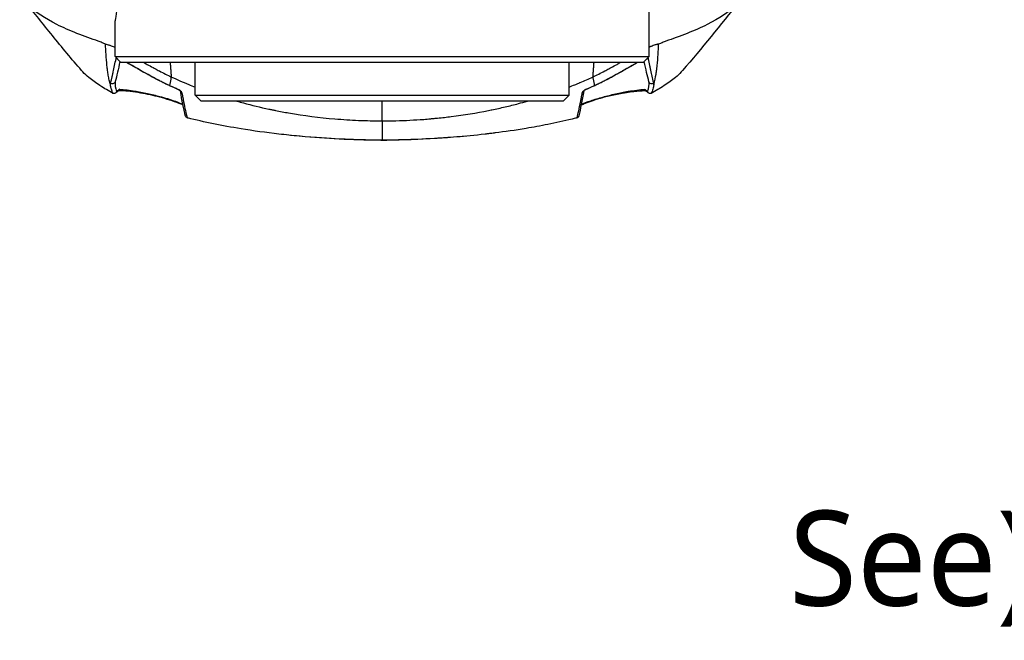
# Model space of a CAD drawing. Header units: millimetres. Extents: x 0 to 4378, y 0 to 2376.
# Tile 76 of 211: x 745 to 910, y 1810 to 1915. Entities that reach past the tile are written whole.
import ezdxf

# ---------------------------------------------------------------- set-up
doc = ezdxf.new("R2010")
doc.units = ezdxf.units.MM
doc.header["$LTSCALE"] = 0.2
doc.styles.add('Rainbow-5.0 Style', font='malgunsl.ttf')

# ---------------------------------------------------------------- blocks, each defined once
blk = doc.blocks.new('Blk$A26K1-2P24J')
for p, q in [((45, -261.05), (45, -235.85)), ((-45, -261.05), (-45, -255.25)), ((-45, -261.05), (45, -261.05)), ((-44, -262.05), (-45, -261.05)), ((44, -262.05), (-44, -262.05)), ((-31.5, -267.55), (-31.5, -262.05)), ((31.5, -267.55), (31.5, -262.05)), ((44, -262.05), (45, -261.05)), ((-46.29, -263.11), (-46.29, -263.11)), ((-46.22, -263.67), (-46.22, -263.67)), ((46.22, -263.67), (46.22, -263.67)), ((46.29, -263.11), (46.29, -263.11)), ((-45.37, -264), (-45.37, -264)), ((-45.35, -263.86), (-45.35, -263.86)), ((44.97, -265.29), (44.97, -265.29)), ((45.35, -263.86), (45.35, -263.86)), ((45.37, -264), (45.37, -264)), ((-35.76, -265.94), (-35.71, -265.96)), ((-35.72, -265.99), (-35.67, -266.01)), ((35.66, -266.01), (35.72, -265.99)), ((35.71, -265.96), (35.76, -265.94)), ((-31.5, -267.55), (31.5, -267.55)), ((-30.5, -268.55), (-31.5, -267.55)), ((30.5, -268.55), (-30.5, -268.55)), ((0, -271.87), (0, -268.55)), ((30.5, -268.55), (31.5, -267.55)), ((33.73, -267.15), (33.73, -267.13)), ((33.73, -267.16), (33.73, -267.15)), ((0, -271.87), (0, -275.12))]:
    blk.add_line(p, q)
for centre, major_axis, ratio, start_param, end_param in [((-44.52, -261.01), (-0.491, 0.096), 0.945703, 1.082905, 1.638991), ((44.52, -261.01), (-0.491, -0.096), 0.945703, 1.502602, 2.058688), ((-39.91, -267.31), (5.3, 0.5), 0.354336, 2.480041, 2.684546), ((-35.5, -265.54), (-0.211, -0.453), 0.380188, 5.953317, 6.283487), ((-35.5, -265.54), (-0.211, -0.453), 0.380188, 0.000302, 0.00108), ((-35.46, -265.56), (-0.209, -0.454), 0.380822, 5.95198, 6.282422), ((-34.08, -266.17), (-0.198, -0.459), 0.364936, 5.953795, 6.283315), ((-33.5, -266.74), (-0.493, -0.086), 0.928478, 0.032487, 0.924176), ((33.5, -266.74), (0.493, -0.086), 0.928445, 5.358953, 6.252899), ((33.5, -266.73), (0.491, -0.093), 0.926984, 5.371329, 6.256303), ((34.09, -266.16), (0.195, -0.46), 0.381683, 0, 0.331966), ((34.09, -266.16), (0.195, -0.46), 0.381683, 6.282973, 6.283185), ((35.46, -265.56), (0.209, -0.454), 0.378144, 0.000229, 0.330407), ((35.46, -265.56), (0.209, -0.454), 0.378144, 6.283185, 6.283414), ((35.51, -265.54), (0.21, -0.454), 0.380116, 0.000963, 0.330496), ((35.51, -265.54), (0.21, -0.454), 0.380116, 0.000186, 0.000963), ((39.89, -267.32), (5.31, -0.49), 0.354358, 0.456307, 0.647615), ((-33.75, -267.14), (-0.0209, 0.0822), 0.21347, 4.57957, 4.708283)]:
    blk.add_ellipse(centre, major_axis=major_axis, ratio=ratio, start_param=start_param, end_param=end_param)
for points, knots in [([(-45, -255.25), (-45, -255.25), (-44.96, -255.04), (-44.82, -254.21), (-44.72, -253.58), (-44.53, -252.12), (-44.43, -251.2), (-44.29, -249.18), (-44.25, -248.08), (-44.25, -246.02), (-44.29, -244.92), (-44.43, -242.9), (-44.53, -241.98), (-44.72, -240.52), (-44.82, -239.89), (-44.96, -239.06), (-45, -238.85), (-45, -238.85)], [-8.457134, -8.457134, -8.457134, -8.457134, -8.155099, -8.155099, -7.853064, -7.853064, -7.551018, -7.551018, -7.248972, -7.248972, -6.946926, -6.946926, -6.644881, -6.644881, -6.342845, -6.342845, -6.04081, -6.04081, -6.04081, -6.04081]), ([(-46.6, -258.94), (-46.79, -258.85), (-46.98, -258.78), (-47.4, -258.61), (-47.64, -258.52), (-48.95, -258.04), (-50.17, -257.62), (-52.62, -256.67), (-53.75, -256.16), (-56.83, -254.63), (-58.46, -253.55), (-60.12, -251.89), (-60.53, -251.34), (-60.91, -250.57), (-61, -250.36), (-61.06, -250.16)], [0.00001, 0.00001, 0.00001, 0.00001, 0.094285, 0.094285, 0.214486, 0.214486, 0.975917, 0.975917, 1.707465, 1.707465, 3.160894, 3.160894, 3.896261, 3.896261, 4.164786, 4.164786, 4.164786, 4.164786]), ([(61.06, -250.16), (61, -250.36), (60.91, -250.57), (60.53, -251.34), (60.12, -251.89), (58.46, -253.55), (56.83, -254.63), (53.75, -256.16), (52.62, -256.67), (50.17, -257.62), (48.95, -258.04), (47.64, -258.52), (47.4, -258.61), (46.98, -258.78), (46.79, -258.85), (46.6, -258.94)], [9.546767, 9.546767, 9.546767, 9.546767, 9.711844, 9.711844, 10.163914, 10.163914, 11.057416, 11.057416, 11.507138, 11.507138, 11.975231, 11.975231, 12.049125, 12.049125, 12.107072, 12.107072, 12.107072, 12.107072]), ([(-50.64, -263.38), (-52.31, -261.49), (-53.94, -259.49), (-57.08, -255.61), (-58.61, -253.7), (-60.15, -251.8)], [0, 0, 0, 0, 0.803875, 0.803875, 1.564232, 1.564232, 1.564232, 1.564232]), ([(-45.79, -265.79), (-45.86, -265.54), (-45.92, -265.28), (-45.98, -265.01), (-46.04, -264.75), (-46.09, -264.46), (-46.14, -264.2), (-46.18, -263.94), (-46.22, -263.67), (-46.26, -263.39), (-46.29, -263.11), (-46.32, -262.85), (-46.36, -262.54), (-46.48, -261.3), (-46.54, -260.08), (-46.6, -258.94)], [0, 0, 0, 0, 0.125, 0.125, 0.125, 0.25, 0.25, 0.25, 0.375, 0.375, 0.375, 0.5, 0.5, 0.5, 1, 1, 1, 1]), ([(-46.6, -258.94), (-46.56, -258.95), (-46.46, -258.97), (-46.31, -259.01), (-46.23, -259.03), (-46.14, -259.06), (-46.02, -259.09), (-45.97, -259.11), (-45.91, -259.13), (-45.85, -259.15), (-45.78, -259.17), (-45.69, -259.2), (-45.64, -259.22), (-45.53, -259.26), (-45.42, -259.3), (-45.32, -259.34), (-45.21, -259.38), (-45.1, -259.42), (-45, -259.47)], [0, 0, 0, 0, 0.25, 0.25, 0.25, 0.375, 0.375, 0.375, 0.4375, 0.4375, 0.4375, 0.5, 0.5, 0.5, 0.6316584, 0.6316584, 0.6316584, 0.7719607, 0.7719607, 0.7719607, 0.7719607]), ([(46.6, -258.94), (46.58, -258.94), (46.56, -258.95), (46.54, -258.95), (46.51, -258.96), (46.49, -258.96), (46.46, -258.97), (46.45, -258.97), (46.43, -258.98), (46.42, -258.98), (46.4, -258.98), (46.39, -258.99), (46.38, -258.99), (46.35, -259), (46.32, -259), (46.29, -259.01), (46.27, -259.02), (46.24, -259.03), (46.21, -259.03), (46.15, -259.05), (46.1, -259.07), (46.04, -259.09), (45.92, -259.12), (45.8, -259.16), (45.68, -259.2), (45.56, -259.25), (45.44, -259.29), (45.32, -259.34), (45.26, -259.36), (45.21, -259.38), (45.16, -259.4), (45.12, -259.42), (45.08, -259.43), (45.04, -259.45), (45.03, -259.45), (45.01, -259.46), (45, -259.47)], [0, 0, 0, 0, 0.0336168, 0.0336168, 0.0336168, 0.0765447, 0.0765447, 0.0765447, 0.0980554, 0.0980554, 0.0980554, 0.1195966, 0.1195966, 0.1195966, 0.1627694, 0.1627694, 0.1627694, 0.2060599, 0.2060599, 0.2060599, 0.2929807, 0.2929807, 0.2929807, 0.4680841, 0.4680841, 0.4680841, 0.6446699, 0.6446699, 0.6446699, 0.7201354, 0.7201354, 0.7201354, 0.7716931, 0.7716931, 0.7716931, 0.7924728, 0.7924728, 0.7924728, 0.7924728]), ([(45.79, -265.79), (45.96, -265.15), (46.08, -264.55), (46.17, -264), (46.21, -263.73), (46.25, -263.46), (46.28, -263.22), (46.29, -263.1), (46.31, -262.98), (46.32, -262.87), (46.33, -262.81), (46.33, -262.76), (46.34, -262.7), (46.34, -262.67), (46.34, -262.65), (46.35, -262.62), (46.35, -262.59), (46.35, -262.58), (46.36, -262.54), (46.48, -261.29), (46.54, -260.07), (46.6, -258.94)], [0, 0, 0, 0, 0.25, 0.25, 0.25, 0.375, 0.375, 0.375, 0.4375, 0.4375, 0.4375, 0.46875, 0.46875, 0.46875, 0.484375, 0.484375, 0.484375, 0.5, 0.5, 0.5, 1, 1, 1, 1]), ([(-45.75, -265.54), (-45.71, -265.4), (-45.68, -265.26), (-45.62, -265.03), (-45.6, -264.95), (-45.56, -264.8), (-45.55, -264.73), (-45.48, -264.46), (-45.44, -264.29), (-45.39, -264.04), (-45.37, -263.96), (-45.33, -263.79), (-45.32, -263.72), (-45.15, -262.97), (-44.99, -262.21), (-44.83, -261.37)], [0, 0, 0, 0, 0.125, 0.125, 0.1875, 0.1875, 0.25, 0.25, 0.375, 0.375, 0.4375, 0.4375, 0.5, 0.5, 1, 1, 1, 1]), ([(-44.83, -261.37), (-44.82, -261.33), (-44.8, -261.31), (-44.76, -261.3), (-44.76, -261.3), (-44.75, -261.3), (-44.75, -261.3)], [0, 0, 0, 0, 0.6445029, 0.6445029, 0.6445029, 0.700388, 0.700388, 0.700388, 0.700388]), ([(-42.95, -262.05), (-42.63, -262.24), (-42.28, -262.45), (-41.9, -262.66), (-41.71, -262.78), (-41.57, -262.85), (-41.4, -262.95), (-41.24, -263.04), (-41.07, -263.14), (-40.9, -263.23), (-40.57, -263.42), (-40.23, -263.61), (-39.9, -263.8), (-39.89, -263.8), (-39.89, -263.8), (-39.88, -263.8), (-39.87, -263.81), (-39.87, -263.81), (-39.86, -263.81), (-39.84, -263.82), (-39.79, -263.86), (-39.72, -263.89), (-39.56, -263.98), (-39.31, -264.12), (-38.97, -264.31), (-38.67, -264.47), (-38.35, -264.64), (-38.16, -264.74), (-37.98, -264.84), (-37.88, -264.89), (-37.86, -264.9), (-37.86, -264.9), (-37.77, -264.94), (-37.73, -264.97), (-37.63, -265.02), (-37.53, -265.07), (-37.44, -265.12), (-37.31, -265.18), (-37.18, -265.25), (-37.06, -265.31), (-36.83, -265.43), (-36.62, -265.53), (-36.44, -265.62), (-36.09, -265.79), (-35.86, -265.89), (-35.76, -265.94)], [0.1267061, 0.1267061, 0.1267061, 0.1267061, 0.25, 0.25, 0.25, 0.3125, 0.3125, 0.3125, 0.375, 0.375, 0.375, 0.5, 0.5, 0.5, 0.5024363, 0.5024363, 0.5024363, 0.5078125, 0.5078125, 0.5078125, 0.5414115, 0.5414115, 0.5414115, 0.6189502, 0.6189502, 0.6189502, 0.685768, 0.685768, 0.685768, 0.75, 0.75, 0.75, 0.7594869, 0.7594869, 0.7594869, 0.78125, 0.78125, 0.78125, 0.8125, 0.8125, 0.8125, 0.875, 0.875, 0.875, 0.9999996, 0.9999996, 0.9999996, 0.9999996]), ([(-40.13, -262.05), (-39.97, -262.14), (-39.79, -262.24), (-39.25, -262.54), (-38.92, -262.72), (-38.46, -262.97), (-38.33, -263.04), (-38.01, -263.21), (-37.77, -263.34), (-36.86, -263.82), (-36.18, -264.17), (-35.48, -264.49)], [0.5930578, 0.5930578, 0.5930578, 0.5930578, 0.6585773, 0.6585773, 0.7646249, 0.7646249, 0.8024398, 0.8024398, 0.8551085, 0.8551085, 1.0023307, 1.0023307, 1.0023307, 1.0023307]), ([(35.48, -264.49), (36.18, -264.17), (36.86, -263.82), (37.77, -263.34), (38.01, -263.21), (38.33, -263.04), (38.46, -262.97), (38.92, -262.72), (39.25, -262.54), (39.79, -262.24), (39.97, -262.14), (40.13, -262.05)], [0.0000028, 0.0000028, 0.0000028, 0.0000028, 0.253792, 0.253792, 0.3445851, 0.3445851, 0.4097722, 0.4097722, 0.5925827, 0.5925827, 0.7055284, 0.7055284, 0.7055284, 0.7055284]), ([(35.76, -265.94), (35.86, -265.89), (36.09, -265.79), (36.44, -265.61), (36.62, -265.53), (36.83, -265.43), (37.06, -265.31), (37.18, -265.25), (37.31, -265.18), (37.44, -265.12), (37.54, -265.06), (37.66, -265), (37.78, -264.94), (37.81, -264.92), (37.84, -264.91), (37.86, -264.9), (38.2, -264.72), (38.55, -264.54), (38.88, -264.35), (39.05, -264.26), (39.22, -264.17), (39.39, -264.08), (39.48, -264.03), (39.56, -263.98), (39.64, -263.94), (39.69, -263.91), (39.73, -263.89), (39.77, -263.87), (39.8, -263.85), (39.85, -263.82), (39.88, -263.8), (39.89, -263.8), (39.9, -263.8), (39.9, -263.8), (39.93, -263.78), (40.03, -263.72), (40.19, -263.63), (40.28, -263.58), (40.38, -263.53), (40.5, -263.46), (40.56, -263.43), (40.62, -263.39), (40.69, -263.36), (40.75, -263.32), (40.85, -263.26), (40.9, -263.23), (41.1, -263.12), (41.29, -263.01), (41.45, -262.92), (41.54, -262.87), (41.61, -262.83), (41.69, -262.78), (41.76, -262.74), (41.8, -262.72), (41.9, -262.66), (42.28, -262.45), (42.63, -262.24), (42.95, -262.05)], [0.0000011, 0.0000011, 0.0000011, 0.0000011, 0.125, 0.125, 0.125, 0.1875, 0.1875, 0.1875, 0.21875, 0.21875, 0.21875, 0.2433642, 0.2433642, 0.2433642, 0.25, 0.25, 0.25, 0.375, 0.375, 0.375, 0.4375, 0.4375, 0.4375, 0.46875, 0.46875, 0.46875, 0.484375, 0.484375, 0.484375, 0.4962257, 0.4962257, 0.4962257, 0.5, 0.5, 0.5, 0.5625, 0.5625, 0.5625, 0.59375, 0.59375, 0.59375, 0.609375, 0.609375, 0.609375, 0.625, 0.625, 0.625, 0.6875, 0.6875, 0.6875, 0.71875, 0.71875, 0.71875, 0.75, 0.75, 0.75, 0.8733104, 0.8733104, 0.8733104, 0.8733104]), ([(44.75, -261.3), (44.75, -261.3), (44.76, -261.3), (44.76, -261.3), (44.8, -261.31), (44.82, -261.33), (44.83, -261.37)], [0.2996122, 0.2996122, 0.2996122, 0.2996122, 0.3554971, 0.3554971, 0.3554971, 1, 1, 1, 1]), ([(44.83, -261.37), (44.91, -261.79), (44.99, -262.19), (45.11, -262.76), (45.15, -262.94), (45.2, -263.21), (45.22, -263.3), (45.26, -263.47), (45.28, -263.56), (45.33, -263.79), (45.37, -263.95), (45.42, -264.21), (45.44, -264.29), (45.48, -264.46), (45.51, -264.56), (45.6, -264.96), (45.68, -265.26), (45.75, -265.54)], [0, 0, 0, 0, 0.25, 0.25, 0.375, 0.375, 0.4375, 0.4375, 0.5, 0.5, 0.625, 0.625, 0.6875, 0.6875, 0.75, 0.75, 1, 1, 1, 1]), ([(-45.34, -267.27), (-45.71, -267.05), (-46.08, -266.83), (-46.8, -266.41), (-47.09, -266.24), (-48.24, -265.49), (-48.86, -265.05), (-49.79, -264.26), (-50.12, -263.95), (-50.5, -263.55), (-50.57, -263.46), (-50.64, -263.38)], [-10.914864, -10.914864, -10.914864, -10.914864, -10.569732, -10.569732, -10.256317, -10.256317, -9.776758, -9.776758, -9.465753, -9.465753, -9.384278, -9.384278, -9.384278, -9.384278]), ([(50.64, -263.38), (50.57, -263.46), (50.5, -263.55), (50.12, -263.95), (49.79, -264.26), (48.86, -265.05), (48.24, -265.49), (47.09, -266.24), (46.8, -266.41), (46.08, -266.83), (45.71, -267.05), (45.34, -267.27)], [-1.109417, -1.109417, -1.109417, -1.109417, -1.050361, -1.050361, -0.824935, -0.824935, -0.477336, -0.477336, -0.250163, -0.250163, -0.000001, -0.000001, -0.000001, -0.000001]), ([(-44.97, -265.29), (-45, -265.41), (-45.09, -265.54), (-45.42, -265.68), (-45.63, -265.63), (-45.75, -265.54)], [0.1127965, 0.1127965, 0.1127965, 0.1127965, 0.5, 0.5, 1, 1, 1, 1]), ([(-35.76, -265.94), (-35.7, -265.58), (-35.63, -265.21), (-35.56, -264.84), (-35.55, -264.83), (-35.55, -264.82), (-35.55, -264.82), (-35.53, -264.71), (-35.51, -264.6), (-35.48, -264.49)], [0.0357356, 0.0357356, 0.0357356, 0.0357356, 0.7741125, 0.7741125, 0.7741125, 0.7867015, 0.7867015, 0.7867015, 0.9999849, 0.9999849, 0.9999849, 0.9999849]), ([(-35.48, -264.49), (-35.01, -264.69), (-34.54, -264.9), (-33.57, -265.33), (-33.08, -265.54), (-32.24, -265.89), (-31.88, -266.04), (-31.5, -266.18)], [-3.8516576, -3.8516576, -3.8516576, -3.8516576, -3.6528171, -3.6528171, -3.4544647, -3.4544647, -3.3174402, -3.3174402, -3.3174402, -3.3174402]), ([(31.5, -266.19), (31.83, -266.06), (32.16, -265.92), (32.49, -265.78), (32.66, -265.71), (32.83, -265.64), (33, -265.57), (33.08, -265.53), (33.17, -265.5), (33.25, -265.46), (33.29, -265.44), (33.34, -265.43), (33.38, -265.41), (34.09, -265.1), (34.8, -264.79), (35.48, -264.49)], [0.8759942, 0.8759942, 0.8759942, 0.8759942, 0.90625, 0.90625, 0.90625, 0.921875, 0.921875, 0.921875, 0.9296875, 0.9296875, 0.9296875, 0.9335938, 0.9335938, 0.9335938, 0.9999999, 0.9999999, 0.9999999, 0.9999999]), ([(35.48, -264.49), (35.51, -264.6), (35.53, -264.71), (35.55, -264.82), (35.55, -264.82), (35.55, -264.83), (35.56, -264.84), (35.63, -265.21), (35.7, -265.58), (35.76, -265.94)], [0.0000151, 0.0000151, 0.0000151, 0.0000151, 0.2132985, 0.2132985, 0.2132985, 0.2258875, 0.2258875, 0.2258875, 0.9642644, 0.9642644, 0.9642644, 0.9642644]), ([(45.75, -265.54), (45.62, -265.64), (45.36, -265.69), (45.17, -265.57), (45.06, -265.5), (45, -265.39), (44.97, -265.29)], [0, 0, 0, 0, 0.5581828, 0.5581828, 0.5581828, 0.8854881, 0.8854881, 0.8854881, 0.8854881]), ([(-45.34, -267.27), (-45.39, -267.14), (-45.45, -267.01), (-45.49, -266.89), (-45.54, -266.76), (-45.59, -266.62), (-45.62, -266.52), (-45.63, -266.46), (-45.65, -266.4), (-45.66, -266.34), (-45.68, -266.28), (-45.7, -266.21), (-45.71, -266.15), (-45.73, -266.05), (-45.76, -265.89), (-45.79, -265.79)], [0, 0, 0, 0, 0.25, 0.25, 0.25, 0.5, 0.5, 0.5, 0.625, 0.625, 0.625, 0.75, 0.75, 0.75, 1, 1, 1, 1]), ([(-44.74, -266.93), (-44.78, -267.06), (-44.83, -267.11), (-44.92, -267.19), (-45.02, -267.26), (-45.12, -267.29), (-45.22, -267.29)], [0, 0, 0, 0, 0.5, 0.5, 0.5, 1, 1, 1, 1]), ([(-44.88, -267.15), (-44.85, -267.12), (-44.83, -267.1), (-44.77, -267.05), (-44.74, -267.02), (-44.67, -266.97), (-44.64, -266.95), (-44.57, -266.9), (-44.53, -266.87), (-44.45, -266.82), (-44.41, -266.79), (-44.37, -266.77)], [3.4954641, 3.4954641, 3.4954641, 3.4954641, 3.5323708, 3.5323708, 3.5692775, 3.5692775, 3.6061842, 3.6061842, 3.6430909, 3.6430909, 3.6799977, 3.6799977, 3.6799977, 3.6799977]), ([(-33.54, -269.23), (-33.56, -269.22), (-33.57, -269.21), (-33.95, -269.03), (-34.43, -268.84), (-35.48, -268.47), (-36.04, -268.29), (-37.14, -267.97), (-37.7, -267.82), (-38.79, -267.56), (-39.33, -267.44), (-40.45, -267.23), (-41.03, -267.13), (-42.16, -266.96), (-42.72, -266.9), (-43.69, -266.82), (-44.12, -266.81), (-44.45, -266.82)], [0.465347, 0.465347, 0.465347, 0.465347, 0.473513, 0.473513, 0.686152, 0.686152, 0.872508, 0.872508, 1.040757, 1.040757, 1.209357, 1.209357, 1.407044, 1.407044, 1.639669, 1.639669, 1.883596, 1.883596, 1.883596, 1.883596]), ([(-44.2, -266.55), (-43.47, -266.58), (-42.47, -266.71), (-41.62, -266.86), (-41.56, -266.87), (-41.54, -266.87), (-41.45, -266.89), (-40.75, -267.01), (-40, -267.15), (-39.27, -267.32), (-38.54, -267.48), (-37.88, -267.65), (-37.16, -267.85), (-35.82, -268.22), (-34.56, -268.64), (-33.72, -269.02), (-33.67, -269.04), (-33.61, -269.07), (-33.57, -269.08)], [0, 0, 0, 0, 0.234375, 0.234375, 0.234375, 0.25, 0.25, 0.25, 0.375, 0.375, 0.375, 0.5, 0.5, 0.5, 0.734375, 0.734375, 0.734375, 0.7478101, 0.7478101, 0.7478101, 0.7478101]), ([(-34.28, -266.63), (-34.37, -266.59), (-34.46, -266.55), (-34.65, -266.47), (-34.74, -266.43), (-34.93, -266.35), (-35.02, -266.31), (-35.2, -266.22), (-35.3, -266.18), (-35.48, -266.1), (-35.57, -266.06), (-35.67, -266.01)], [2.11505292, 2.11505292, 2.11505292, 2.11505292, 2.12070671, 2.12070671, 2.12636051, 2.12636051, 2.1320143, 2.1320143, 2.13766809, 2.13766809, 2.14332188, 2.14332188, 2.14332188, 2.14332188]), ([(-33.98, -266.85), (-33.98, -266.85), (-33.98, -266.85), (-33.99, -266.84), (-33.99, -266.83), (-34.01, -266.82), (-34.01, -266.81), (-34.03, -266.79), (-34.05, -266.77), (-34.07, -266.75), (-34.08, -266.74), (-34.11, -266.72), (-34.13, -266.71), (-34.17, -266.69), (-34.19, -266.67), (-34.23, -266.65), (-34.24, -266.65), (-34.27, -266.64), (-34.27, -266.63), (-34.28, -266.63)], [0.02055369, 0.02055369, 0.02055369, 0.02055369, 0.03217028, 0.03217028, 0.04326415, 0.04326415, 0.0523978, 0.0523978, 0.06176495, 0.06176495, 0.06636303, 0.06636303, 0.07384774, 0.07384774, 0.08037179, 0.08037179, 0.08686176, 0.08686176, 0.0886547, 0.0886547, 0.0886547, 0.0886547]), ([(-33.95, -266.82), (-33.93, -266.84), (-33.91, -266.86), (-33.88, -266.88), (-33.87, -266.9), (-33.85, -266.92), (-33.84, -266.93)], [0, 0, 0, 0, 0.5590588, 0.5590588, 0.5590588, 1, 1, 1, 1]), ([(44.49, -266.84), (44.1, -266.83), (43.57, -266.85), (42.25, -266.97), (41.41, -267.08), (40.1, -267.31), (39.71, -267.39), (38.62, -267.62), (37.87, -267.79), (36.59, -268.14), (36.03, -268.31), (35.04, -268.63), (34.61, -268.79), (33.97, -269.05), (33.74, -269.15), (33.54, -269.25)], [0.026207, 0.026207, 0.026207, 0.026207, 0.319794, 0.319794, 0.63801, 0.63801, 0.765439, 0.765439, 0.987077, 0.987077, 1.166545, 1.166545, 1.334274, 1.334274, 1.452559, 1.452559, 1.452559, 1.452559]), ([(33.57, -269.1), (33.99, -268.91), (34.54, -268.69), (35.47, -268.37), (35.8, -268.27), (36.49, -268.06), (36.87, -267.95), (37.87, -267.68), (38.59, -267.49), (39.69, -267.25), (40.06, -267.17), (40.6, -267.06), (40.79, -267.03), (41.06, -266.98), (41.15, -266.96), (41.32, -266.93), (41.45, -266.91), (42.38, -266.75), (43.46, -266.6), (44.23, -266.57)], [0.250381, 0.250381, 0.250381, 0.250381, 0.375, 0.375, 0.4375, 0.4375, 0.5, 0.5, 0.625, 0.625, 0.6875, 0.6875, 0.71875, 0.71875, 0.734375, 0.734375, 0.75, 0.75, 1, 1, 1, 1]), ([(33.84, -266.93), (33.85, -266.91), (33.86, -266.9), (33.88, -266.89), (33.9, -266.86), (33.92, -266.84), (33.95, -266.82)], [0, 0, 0, 0, 0.3875451, 0.3875451, 0.3875451, 1, 1, 1, 1]), ([(34.28, -266.62), (34.27, -266.63), (34.26, -266.63), (34.23, -266.65), (34.22, -266.65), (34.19, -266.67), (34.17, -266.68), (34.13, -266.7), (34.12, -266.71), (34.09, -266.73), (34.08, -266.74), (34.05, -266.76), (34.04, -266.77), (34.02, -266.79), (34.01, -266.8), (33.99, -266.83), (33.99, -266.84), (33.98, -266.84), (33.98, -266.84), (33.98, -266.84)], [0, 0, 0, 0, 0.00477421, 0.00477421, 0.00906492, 0.00906492, 0.01594732, 0.01594732, 0.02164059, 0.02164059, 0.02755845, 0.02755845, 0.03477485, 0.03477485, 0.04399231, 0.04399231, 0.06133992, 0.06133992, 0.06803601, 0.06803601, 0.06803601, 0.06803601]), ([(44.41, -266.79), (44.45, -266.81), (44.48, -266.84), (44.55, -266.89), (44.59, -266.91), (44.66, -266.96), (44.69, -266.98), (44.75, -267.03), (44.78, -267.06), (44.83, -267.1), (44.85, -267.13), (44.88, -267.15)], [5.755977, 5.755977, 5.755977, 5.755977, 5.7906307, 5.7906307, 5.8252843, 5.8252843, 5.859938, 5.859938, 5.8945917, 5.8945917, 5.9292453, 5.9292453, 5.9292453, 5.9292453]), ([(45.22, -267.29), (45.12, -267.29), (44.98, -267.23), (44.92, -267.19), (44.86, -267.14), (44.78, -267.06), (44.74, -266.93)], [0, 0, 0, 0, 0.5, 0.5, 0.5, 1, 1, 1, 1]), ([(45.79, -265.79), (45.77, -265.84), (45.76, -265.89), (45.74, -265.98), (45.74, -266.02), (45.73, -266.06), (45.72, -266.09), (45.72, -266.12), (45.72, -266.12), (45.71, -266.15), (45.68, -266.28), (45.65, -266.39), (45.61, -266.52), (45.54, -266.78), (45.44, -267.03), (45.34, -267.27)], [0, 0, 0, 0, 0.125, 0.125, 0.125, 0.1875, 0.1875, 0.1875, 0.25, 0.25, 0.25, 0.5, 0.5, 0.5, 1, 1, 1, 1]), ([(-45.22, -267.29), (-45.24, -267.29), (-45.26, -267.28), (-45.3, -267.28), (-45.32, -267.28), (-45.34, -267.27)], [-0.01280197, -0.01280197, -0.01280197, -0.01280197, -0.00651642, -0.00651642, -0.00000097, -0.00000097, -0.00000097, -0.00000097]), ([(-33.73, -267.16), (-33.7, -267.32), (-33.68, -267.46), (-33.65, -267.59), (-33.64, -267.66), (-33.63, -267.72), (-33.62, -267.77), (-33.62, -267.8), (-33.61, -267.83), (-33.61, -267.86), (-33.61, -267.87), (-33.6, -267.88), (-33.6, -267.9), (-33.6, -267.9), (-33.6, -267.9), (-33.6, -267.91), (-33.6, -267.91), (-33.6, -267.92), (-33.59, -267.93), (-33.53, -268.33), (-33.47, -268.57), (-33.45, -268.68)], [0, 0, 0, 0, 0.25, 0.25, 0.25, 0.375, 0.375, 0.375, 0.4375, 0.4375, 0.4375, 0.46875, 0.46875, 0.46875, 0.484375, 0.484375, 0.484375, 0.5, 0.5, 0.5, 1, 1, 1, 1]), ([(-24.48, -268.55), (-24.11, -268.66), (-23.74, -268.76), (-21.95, -269.24), (-20.52, -269.59), (-18.88, -269.94), (-18.69, -269.98), (-18.32, -270.05), (-18.14, -270.09), (-17.22, -270.27), (-16.48, -270.41), (-13.17, -270.99), (-10.57, -271.32), (-6.62, -271.65), (-5.3, -271.74), (-3.31, -271.82), (-2.65, -271.84), (-1.66, -271.86), (-1.32, -271.87), (-0.83, -271.87), (-0.66, -271.87), (-0.33, -271.87), (-0.17, -271.87), (0, -271.87)], [-2.521435, -2.521435, -2.521435, -2.521435, -2.400018, -2.400018, -1.940111, -1.940111, -1.88009, -1.88009, -1.820392, -1.820392, -1.592908, -1.592908, -0.795856, -0.795856, -0.397766, -0.397766, -0.1988, -0.1988, -0.099387, -0.099387, -0.049688, -0.049688, 0, 0, 0, 0]), ([(0, -271.87), (0.2, -271.87), (0.39, -271.87), (0.59, -271.87), (0.78, -271.87), (0.98, -271.87), (1.17, -271.87), (1.56, -271.86), (1.95, -271.86), (2.34, -271.85), (3.13, -271.83), (3.91, -271.8), (4.69, -271.76), (5.47, -271.72), (6.24, -271.67), (7.02, -271.62), (7.41, -271.59), (7.8, -271.56), (8.19, -271.52), (8.38, -271.5), (8.57, -271.49), (8.77, -271.47), (8.9, -271.46), (9.03, -271.44), (9.16, -271.43), (9.22, -271.42), (9.29, -271.42), (9.35, -271.41), (10.12, -271.33), (10.89, -271.25), (11.66, -271.15), (13.78, -270.88), (15.88, -270.54), (17.94, -270.13), (18.09, -270.1), (18.24, -270.07), (18.39, -270.04), (18.43, -270.03), (18.47, -270.02), (18.51, -270.01), (18.88, -269.94), (19.26, -269.86), (19.63, -269.77), (20, -269.69), (20.38, -269.61), (20.75, -269.52), (21.49, -269.35), (22.23, -269.16), (22.96, -268.97), (23.47, -268.83), (23.98, -268.69), (24.48, -268.55)], [0, 0, 0, 0, 0.015625, 0.015625, 0.015625, 0.03125, 0.03125, 0.03125, 0.0625, 0.0625, 0.0625, 0.125, 0.125, 0.125, 0.1875, 0.1875, 0.1875, 0.21875, 0.21875, 0.21875, 0.234375, 0.234375, 0.234375, 0.2450087, 0.2450087, 0.2450087, 0.25, 0.25, 0.25, 0.3125, 0.3125, 0.3125, 0.484375, 0.484375, 0.484375, 0.4966724, 0.4966724, 0.4966724, 0.5, 0.5, 0.5, 0.53125, 0.53125, 0.53125, 0.5625, 0.5625, 0.5625, 0.625, 0.625, 0.625, 0.6686116, 0.6686116, 0.6686116, 0.6686116]), ([(0, -271.87), (0, -271.86), (0, -271.84), (0, -271.82), (0, -271.8), (0, -271.78), (0, -271.75), (0, -271.71), (0, -271.67), (0, -271.62), (0, -271.6), (0, -271.58), (0, -271.56), (0, -271.54), (0, -271.53), (0, -271.52), (0, -271.51), (0, -271.49), (0, -271.49), (0, -271.01), (0, -270.36), (0, -269.46), (0, -269.39), (0, -269.32), (0, -269.24), (0, -269.02), (0, -268.79), (0, -268.55)], [0.2262299, 0.2262299, 0.2262299, 0.2262299, 0.2296041, 0.2296041, 0.2296041, 0.234375, 0.234375, 0.234375, 0.2421875, 0.2421875, 0.2421875, 0.2460937, 0.2460937, 0.2460937, 0.2480469, 0.2480469, 0.2480469, 0.25, 0.25, 0.25, 0.375, 0.375, 0.375, 0.3851032, 0.3851032, 0.3851032, 0.4136838, 0.4136838, 0.4136838, 0.4136838]), ([(33.45, -268.68), (33.46, -268.61), (33.48, -268.55), (33.49, -268.49), (33.5, -268.46), (33.5, -268.43), (33.5, -268.4), (33.51, -268.39), (33.51, -268.37), (33.51, -268.36), (33.51, -268.34), (33.52, -268.31), (33.52, -268.31), (33.52, -268.3), (33.53, -268.26), (33.54, -268.2), (33.55, -268.17), (33.55, -268.13), (33.56, -268.08), (33.57, -268.05), (33.58, -268), (33.59, -267.96), (33.59, -267.95), (33.59, -267.94), (33.59, -267.93), (33.63, -267.7), (33.68, -267.44), (33.73, -267.16)], [0, 0, 0, 0, 0.125, 0.125, 0.125, 0.1875, 0.1875, 0.1875, 0.21875, 0.21875, 0.21875, 0.25, 0.25, 0.25, 0.375, 0.375, 0.375, 0.440624, 0.440624, 0.440624, 0.487836, 0.487836, 0.487836, 0.5, 0.5, 0.5, 1, 1, 1, 1]), ([(45.34, -267.27), (45.32, -267.28), (45.3, -267.28), (45.26, -267.28), (45.24, -267.29), (45.22, -267.29)], [0.00000097, 0.00000097, 0.00000097, 0.00000097, 0.00651642, 0.00651642, 0.01280333, 0.01280333, 0.01280333, 0.01280333]), ([(-32.86, -271.35), (-32.94, -271.32), (-33.04, -271.23), (-33.08, -271.17), (-33.1, -271.14), (-33.13, -271.06), (-33.15, -271)], [0.0000757, 0.0000757, 0.0000757, 0.0000757, 0.5, 0.5, 0.5, 0.7937245, 0.7937245, 0.7937245, 0.7937245]), ([(-32.86, -271.35), (-32.85, -271.36), (-32.83, -271.36), (-32.8, -271.37), (-32.79, -271.37), (-32.78, -271.38)], [-0.009663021, -0.009663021, -0.009663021, -0.009663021, -0.005071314, -0.005071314, -0.00000006, -0.00000006, -0.00000006, -0.00000006]), ([(0, -275.12), (-1.47, -275.12), (-2.95, -275.1), (-5.4, -275.02), (-6.31, -274.98), (-8.9, -274.85), (-11.22, -274.71), (-15.13, -274.35), (-16.26, -274.23), (-19.54, -273.86), (-21.7, -273.56), (-26.97, -272.7), (-29.97, -272.09), (-32.78, -271.38)], [0.000002, 0.000002, 0.000002, 0.000002, 0.439897, 0.439897, 0.703501, 0.703501, 1.188129, 1.188129, 1.390821, 1.390821, 1.779775, 1.779775, 2.380808, 2.380808, 2.380808, 2.380808]), ([(32.77, -271.39), (32.52, -271.46), (32.26, -271.52), (32.01, -271.58), (30.63, -271.92), (29.26, -272.22), (27.94, -272.48), (26.68, -272.73), (25.46, -272.96), (24.29, -273.15), (22.41, -273.46), (20.66, -273.71), (19.09, -273.91), (19.03, -273.92), (18.97, -273.92), (18.91, -273.93), (18.64, -273.97), (18.38, -274), (18.12, -274.03), (17.99, -274.04), (17.87, -274.06), (17.74, -274.07), (17.68, -274.08), (17.61, -274.09), (17.55, -274.1), (17.49, -274.1), (17.47, -274.1), (17.36, -274.12), (15.62, -274.32), (14.02, -274.47), (12.59, -274.59), (11.87, -274.65), (11.2, -274.7), (10.57, -274.74), (10.26, -274.76), (9.95, -274.78), (9.66, -274.8), (9.63, -274.8), (9.6, -274.8), (9.57, -274.81), (9.46, -274.81), (9.34, -274.82), (9.23, -274.83), (9.16, -274.83), (9.09, -274.84), (9.02, -274.84), (8.99, -274.84), (8.95, -274.84), (8.92, -274.85), (8.89, -274.85), (8.88, -274.85), (8.82, -274.85), (6.8, -274.97), (5.13, -275.04), (3.74, -275.07), (2.36, -275.11), (1.26, -275.13), (0, -275.12)], [0, 0, 0, 0, 0.021453, 0.021453, 0.021453, 0.138544, 0.138544, 0.138544, 0.25, 0.25, 0.25, 0.430439, 0.430439, 0.430439, 0.4375, 0.4375, 0.4375, 0.46875, 0.46875, 0.46875, 0.484375, 0.484375, 0.484375, 0.492188, 0.492188, 0.492188, 0.5, 0.5, 0.5, 0.625, 0.625, 0.625, 0.6875, 0.6875, 0.6875, 0.71875, 0.71875, 0.71875, 0.721994, 0.721994, 0.721994, 0.734375, 0.734375, 0.734375, 0.742188, 0.742188, 0.742188, 0.746094, 0.746094, 0.746094, 0.75, 0.75, 0.75, 0.875, 0.875, 0.875, 1, 1, 1, 1]), ([(32.77, -271.39), (32.79, -271.39), (32.8, -271.39), (32.82, -271.38), (32.83, -271.38), (32.84, -271.37), (32.86, -271.37)], [0.0008495, 0.0008495, 0.0008495, 0.0008495, 0.6001374, 0.6001374, 0.6001374, 1, 1, 1, 1]), ([(33.15, -271.02), (33.15, -271.04), (33.14, -271.05), (33.14, -271.06), (33.12, -271.12), (33.1, -271.15), (33.07, -271.19), (33.07, -271.2), (33.06, -271.21), (33.05, -271.23), (32.99, -271.29), (32.92, -271.34), (32.86, -271.37)], [0.18424, 0.18424, 0.18424, 0.18424, 0.25, 0.25, 0.25, 0.5, 0.5, 0.5, 0.5693156, 0.5693156, 0.5693156, 0.999902, 0.999902, 0.999902, 0.999902]), ([(14.01, -274.46), (8.7, -274.96), (3.17, -275.24), (-6.66, -275.06), (-11.12, -274.75), (-15.42, -274.32)], [0.138168, 0.138168, 0.138168, 0.138168, 1.765105, 1.765105, 3.088765, 3.088765, 3.088765, 3.088765])]:
    blk.add_open_spline(points, degree=3, knots=knots)
for points in [[(60.15, -251.8), (56.99, -255.72), (53.88, -259.7), (50.64, -263.38)], [(-44.18, -261.87), (-44.45, -263.17), (-44.71, -264.31), (-44.96, -265.27)], [(-35.72, -265.99), (-38.27, -264.8), (-40.66, -263.43), (-43.01, -262.05)], [(43.01, -262.05), (40.66, -263.43), (38.27, -264.8), (35.72, -265.99)], [(44.96, -265.29), (44.71, -264.32), (44.45, -263.18), (44.18, -261.87)], [(-44.99, -265.42), (-45.02, -265.78), (-44.97, -266.28), (-44.74, -266.93)], [(-44.96, -265.29), (-44.97, -265.33), (-44.98, -265.37), (-44.99, -265.42)], [(-44.96, -265.27), (-44.96, -265.28), (-44.96, -265.28), (-44.97, -265.29)], [(44.74, -266.93), (44.97, -266.28), (45.02, -265.78), (44.99, -265.42)], [(44.99, -265.42), (44.98, -265.37), (44.97, -265.33), (44.96, -265.29)], [(-45.79, -265.79), (-45.78, -265.7), (-45.77, -265.62), (-45.75, -265.54)], [(-44.37, -266.77), (-44.3, -266.72), (-44.24, -266.66), (-44.2, -266.55)], [(-35.71, -265.96), (-35.29, -266.16), (-34.83, -266.36), (-34.32, -266.58)], [(-34.32, -266.58), (-34.17, -266.65), (-34.05, -266.73), (-33.95, -266.82)], [(-33.16, -271), (-33.42, -269.87), (-33.7, -268.46), (-33.99, -266.84)], [(-33.73, -267.14), (-33.86, -267.08), (-33.95, -266.97), (-33.98, -266.85)], [(-33.84, -266.93), (-33.79, -267.01), (-33.75, -267.08), (-33.73, -267.13)], [(33.99, -266.84), (33.7, -268.47), (33.42, -269.88), (33.15, -271.02)], [(33.73, -267.13), (33.75, -267.08), (33.79, -267.01), (33.84, -266.93)], [(33.95, -266.82), (34.06, -266.72), (34.18, -266.64), (34.33, -266.57)], [(35.66, -266.01), (35.21, -266.22), (34.75, -266.43), (34.28, -266.62)], [(34.33, -266.57), (34.83, -266.36), (35.29, -266.16), (35.71, -265.96)], [(44.23, -266.57), (44.27, -266.66), (44.33, -266.74), (44.41, -266.79)], [(45.75, -265.54), (45.77, -265.62), (45.78, -265.7), (45.79, -265.79)], [(-33.73, -267.14), (-33.73, -267.15), (-33.73, -267.15), (-33.73, -267.16)], [(-33.45, -268.68), (-33.24, -269.75), (-33.04, -270.62), (-32.86, -271.35)], [(32.86, -271.37), (33.03, -270.66), (33.23, -269.78), (33.45, -268.68)]]:
    blk.add_open_spline(points, degree=3)
for points, weights in [([(-35.48, -264.49), (-35.54, -263.66), (-35.6, -262.84), (-35.66, -262.05)], [0.999999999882, 0.999995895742, 0.999992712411, 0.99999044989]), ([(35.66, -262.05), (35.6, -262.84), (35.54, -263.66), (35.48, -264.49)], [0.99999044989, 0.999992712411, 0.999995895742, 0.999999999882])]:
    blk.add_rational_spline(points, weights, degree=3)

msp = doc.modelspace()

# ---------------------------------------------------------------- block references
msp.add_blockref('Blk$A26K1-2P24J', (805.582, 2169.529))

# ---------------------------------------------------------------- texts
at = {"color": 7, "insert": (874.159, 1810.589), "char_height": 16, "attachment_point": 7, "style": 'Rainbow-5.0 Style'}
msp.add_mtext('See)Tool-flange set-up dwg.', dxfattribs=at)

doc.saveas('drawing.dxf')
